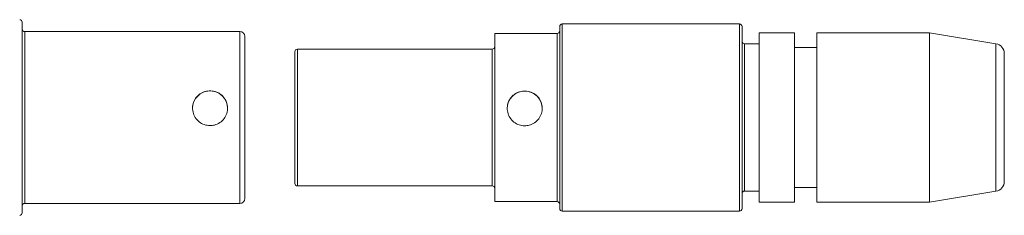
# Model space of a CAD drawing. Header units: inches. Extents: x 1.3 to 19.7, y 2.7 to 15.7.
# Tile 19 of 27: x 11.689 to 13.66, y 13.983 to 14.375. Entities that reach past the tile are written whole.
import ezdxf

# ---------------------------------------------------------------- set-up
doc = ezdxf.new("R2010")
doc.units = ezdxf.units.IN
doc.header["$MEASUREMENT"] = 0

msp = doc.modelspace()

# ---------------------------------------------------------------- linework, layer by layer
at = {"color": 7, "linetype": 'Continuous', "lineweight": 15}
for p, q in [((11.6939, 14.3698), (11.6939, 14.1998)), ((12.1299, 14.351), (11.6989, 14.351)), ((11.6989, 14.351), (11.6989, 14.1977)), ((12.1299, 14.1977), (12.1299, 14.351)), ((12.7699, 13.9963), (12.7699, 14.3613)), ((13.1299, 14.3664), (12.7749, 14.3664)), ((12.7749, 14.3664), (12.7749, 13.9913)), ((13.1299, 14.1994), (13.1299, 14.3664)), ((13.1349, 14.3613), (13.1349, 14.1989)), ((12.1399, 14.341), (12.1399, 14.1966)), ((12.7649, 14.3473), (12.6399, 14.3473)), ((12.6399, 14.3473), (12.6399, 14.0104)), ((12.7649, 14.0104), (12.7649, 14.3473)), ((13.2399, 14.3488), (13.1689, 14.3488)), ((13.1689, 14.3488), (13.1689, 14.0089)), ((13.2399, 14.3488), (13.2399, 14.0089)), ((13.5099, 14.3488), (13.2849, 14.3488)), ((13.2849, 14.3488), (13.2849, 14.0089)), ((13.6432, 14.3266), (13.5099, 14.3488)), ((13.5099, 14.3488), (13.5099, 14.0089)), ((12.2399, 14.0468), (12.2399, 14.3108)), ((12.6349, 14.3158), (12.2449, 14.3158)), ((12.2449, 14.3158), (12.2449, 14.0419)), ((12.6349, 14.0419), (12.6349, 14.3158)), ((13.1689, 14.3264), (13.1399, 14.3264)), ((13.1399, 14.3264), (13.1399, 14.195)), ((13.2849, 14.3189), (13.2399, 14.3189)), ((13.6432, 14.0311), (13.6432, 14.3266)), ((13.6599, 14.3069), (13.6599, 14.1929)), ((11.6939, 14.1998), (11.6939, 13.9878)), ((11.6989, 14.1977), (11.6989, 14.0067)), ((12.1299, 14.0067), (12.1299, 14.1977)), ((12.1399, 14.1966), (12.1399, 14.0167)), ((13.1299, 13.9913), (13.1299, 14.1994)), ((13.1349, 14.1989), (13.1349, 13.9963)), ((13.1399, 14.195), (13.1399, 14.0313)), ((13.6599, 14.1929), (13.6599, 14.0508)), ((12.2449, 14.0419), (12.6349, 14.0419)), ((13.2399, 14.0388), (13.2849, 14.0388)), ((13.1399, 14.0313), (13.1689, 14.0313)), ((13.5099, 14.0089), (13.6432, 14.0311)), ((11.6989, 14.0067), (12.1299, 14.0067)), ((12.6399, 14.0104), (12.7649, 14.0104)), ((13.1689, 14.0089), (13.2399, 14.0089)), ((13.2849, 14.0089), (13.5099, 14.0089)), ((12.7749, 13.9913), (13.1299, 13.9913))]:
    msp.add_line(p, q, dxfattribs=at)
for centre, radius, start, end in [((11.6889, 14.3698), 0.005, 0, 90), ((11.6989, 14.356), 0.005, 180, 270), ((12.1299, 14.341), 0.01, 0, 90), ((12.7649, 14.3523), 0.005, 270, 0), ((12.7749, 14.3613), 0.005, 90, 180), ((13.1299, 14.3613), 0.005, 0, 90), ((13.1399, 14.3314), 0.005, 180, 270), ((12.2449, 14.3108), 0.005, 90, 180), ((12.6349, 14.3209), 0.005, 270, 0), ((13.6399, 14.3069), 0.02, 0, 80.5377), ((12.0699, 14.1971), 0.035, 0.2527, 179.7473), ((12.6999, 14.1967), 0.035, 0.2526, 179.7474), ((12.2449, 14.0468), 0.005, 180, 270), ((12.6349, 14.0368), 0.005, 0, 90), ((13.6399, 14.0508), 0.02, 279.4623, 0), ((12.1299, 14.0167), 0.01, 270, 0), ((13.1399, 14.0264), 0.005, 90, 180), ((11.6989, 14.0017), 0.005, 90, 180), ((12.7649, 14.0053), 0.005, 0, 90), ((12.7749, 13.9963), 0.005, 180, 270), ((13.1299, 13.9963), 0.005, 270, 0), ((11.6889, 13.9878), 0.005, 270, 0)]:
    msp.add_arc(centre, radius, start, end, dxfattribs=at)
for points, knots in [([(12.0699, 14.1625), (12.066, 14.1629), (12.0583, 14.1637), (12.0479, 14.1697), (12.0399, 14.1785), (12.0352, 14.1896), (12.0345, 14.2014), (12.0376, 14.2127), (12.0443, 14.2222), (12.0539, 14.2291), (12.0654, 14.2325), (12.0773, 14.232), (12.0883, 14.2278), (12.0973, 14.2203), (12.1033, 14.2102), (12.1056, 14.1986), (12.1039, 14.1869), (12.0985, 14.1763), (12.0899, 14.1681), (12.0798, 14.1633), (12.0729, 14.1628), (12.0699, 14.1625)], [0, 0, 0, 0, 0.0529288, 0.105831, 0.1594256, 0.2134943, 0.2668216, 0.3193707, 0.3722689, 0.4261175, 0.4800775, 0.5330817, 0.5855672, 0.6387642, 0.6928008, 0.7465099, 0.7992557, 0.8518826, 0.9053912, 0.9594721, 1, 1, 1, 1]), ([(12.6999, 14.1621), (12.696, 14.1625), (12.6883, 14.1633), (12.6779, 14.1693), (12.6699, 14.1781), (12.6652, 14.1892), (12.6645, 14.201), (12.6676, 14.2123), (12.6743, 14.2218), (12.6839, 14.2287), (12.6954, 14.2321), (12.7072, 14.2316), (12.7182, 14.2274), (12.7272, 14.22), (12.7333, 14.2098), (12.7356, 14.1982), (12.7339, 14.1865), (12.7285, 14.176), (12.7199, 14.1677), (12.7099, 14.1629), (12.7029, 14.1624), (12.6999, 14.1621)], [0, 0, 0, 0, 0.052896, 0.105764, 0.159354, 0.21344, 0.266753, 0.319254, 0.372117, 0.425971, 0.479945, 0.532922, 0.585354, 0.638526, 0.692577, 0.746291, 0.799, 0.851579, 0.905074, 0.959173, 1, 1, 1, 1])]:
    msp.add_open_spline(points, degree=3, knots=knots, dxfattribs=at)

doc.saveas('drawing.dxf')
